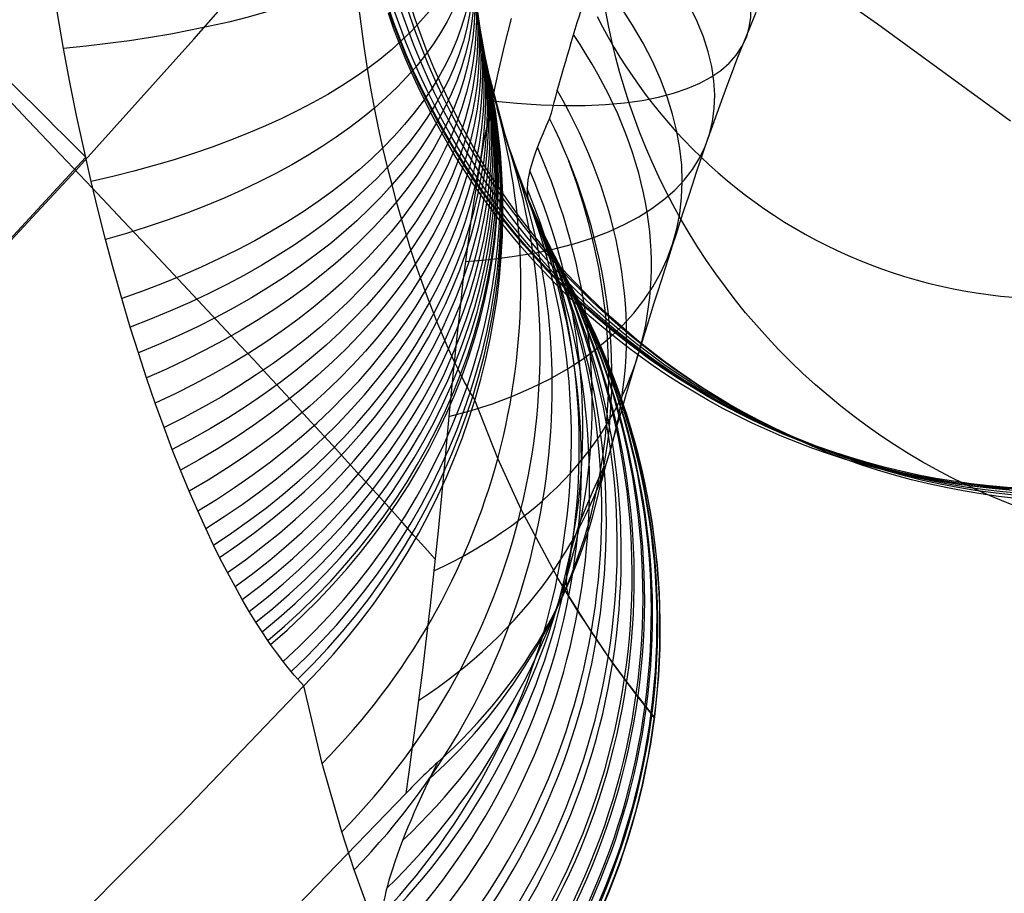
# Model space of a CAD drawing. Extents: x 35624 to 36541, y 4015 to 4839.
# Tile 80 of 150: x 36326 to 36349, y 4108 to 4129. Entities that reach past the tile are written whole.
import ezdxf

# ---------------------------------------------------------------- set-up
doc = ezdxf.new("R2010")
doc.units = 0
for name, color, linetype in [('FUSTO_INTERNO', 200, 'CONTINUOUS'), ('GAMBE', 96, 'CONTINUOUS'), ('IGES_LEVEL_1', 4, 'CONTINUOUS')]:
    doc.layers.add(name, color=color, linetype=linetype)

msp = doc.modelspace()

# ---------------------------------------------------------------- linework, layer by layer
at = {"layer": 'FUSTO_INTERNO', "extrusion": (5.973068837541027e-06, -1.442026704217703e-05, 0.9999999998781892)}
msp.add_arc((36202.10238455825, 4253.81776364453, -184.9988621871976), 153.4335571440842, 269.9851426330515, 0.0358529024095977, dxfattribs=at)
at = {"layer": 'GAMBE'}
for p, q in [((36343.65485681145, 4130.895666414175, -460.1129535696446), (36346.2780976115, 4129.047070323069, -480.915046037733)), ((36334.71383532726, 4128.945598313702, -152.6564491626), (36334.58762532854, 4129.30465576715, -152.6564491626)), ((36339.58024624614, 4129.224155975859, -147.9973043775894), (36339.70790597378, 4128.976703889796, -147.9973043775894)), ((36346.2780976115, 4129.047070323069, -480.915046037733), (36349.4578157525, 4126.72540649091, -503.7802512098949)), ((36334.84802862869, 4128.589361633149, -152.6564491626), (36334.71383532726, 4128.945598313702, -152.6564491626)), ((36339.70790597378, 4128.976703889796, -147.9973043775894), (36339.84114542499, 4128.732090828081, -147.9973043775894)), ((36334.99015847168, 4128.236120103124, -152.6564491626), (36334.84802862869, 4128.589361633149, -152.6564491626)), ((36339.84114542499, 4128.732090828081, -147.9973043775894), (36339.97991618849, 4128.490440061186, -147.9973043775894)), ((36339.97991618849, 4128.490440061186, -147.9973043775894), (36340.12416755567, 4128.251874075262, -147.9973043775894)), ((36335.14017497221, 4127.886047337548, -152.6564491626), (36334.99015847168, 4128.236120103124, -152.6564491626)), ((36340.12416755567, 4128.251874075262, -147.9973043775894), (36340.27384651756, 4128.016514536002, -147.9973043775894)), ((36335.29802511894, 4127.539316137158, -152.6564491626), (36335.14017497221, 4127.886047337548, -152.6564491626)), ((36340.27384651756, 4128.016514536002, -147.9973043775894), (36340.42889776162, 4127.784482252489, -147.9973043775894)), ((36340.42889776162, 4127.784482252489, -147.9973043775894), (36340.58926366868, 4127.555897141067, -147.9973043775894)), ((36335.46365276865, 4127.19609844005, -152.6564491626), (36335.29802511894, 4127.539316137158, -152.6564491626)), ((36340.58926366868, 4127.555897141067, -147.9973043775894), (36340.75488430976, 4127.33087818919, -147.9973043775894)), ((36335.63699864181, 4126.856565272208, -152.6564491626), (36335.46365276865, 4127.19609844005, -152.6564491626)), ((36340.75488430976, 4127.33087818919, -147.9973043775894), (36340.92569744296, 4127.109543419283, -147.9973043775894)), ((36340.92569744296, 4127.109543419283, -147.9973043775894), (36341.10163851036, 4126.892009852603, -147.9973043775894)), ((36335.81800031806, 4126.520886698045, -152.6564491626), (36335.63699864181, 4126.856565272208, -152.6564491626)), ((36341.10163851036, 4126.892009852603, -147.9973043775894), (36341.28264063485, 4126.678393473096, -147.9973043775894)), ((36341.28264063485, 4126.678393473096, -147.9973043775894), (36341.468634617, 4126.468809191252, -147.9973043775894)), ((36336.00659223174, 4126.189231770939, -152.6564491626), (36335.81800031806, 4126.520886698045, -152.6564491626)), ((36341.468634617, 4126.468809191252, -147.9973043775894), (36341.65954893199, 4126.263370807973, -147.9973043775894)), ((36341.65954893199, 4126.263370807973, -147.9973043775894), (36341.85530972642, 4126.062190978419, -147.9973043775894)), ((36336.20270566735, 4125.861768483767, -152.6564491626), (36336.00659223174, 4126.189231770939, -152.6564491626)), ((36341.85530972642, 4126.062190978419, -147.9973043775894), (36342.05584081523, 4125.865381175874, -147.9973043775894)), ((36336.40626875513, 4125.538663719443, -152.6564491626), (36336.20270566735, 4125.861768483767, -152.6564491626)), ((36342.05584081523, 4125.865381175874, -147.9973043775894), (36342.26106367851, 4125.673051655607, -147.9973043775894)), ((36336.61720646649, 4125.220083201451, -152.6564491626), (36336.40626875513, 4125.538663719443, -152.6564491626)), ((36342.26106367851, 4125.673051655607, -147.9973043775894), (36342.47089745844, 4125.485311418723, -147.9973043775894)), ((36342.47089745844, 4125.485311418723, -147.9973043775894), (36342.68525895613, 4125.302268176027, -147.9973043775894)), ((36342.68525895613, 4125.302268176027, -147.9973043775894), (36342.90406262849, 4125.12402831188, -147.9973043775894)), ((36336.83544060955, 4124.906191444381, -152.6564491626), (36336.61720646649, 4125.220083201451, -152.6564491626)), ((36342.90406262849, 4125.12402831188, -147.9973043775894), (36343.12722058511, 4124.95069684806, -147.9973043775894)), ((36337.0608898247, 4124.597151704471, -152.6564491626), (36336.83544060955, 4124.906191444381, -152.6564491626)), ((36343.12722058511, 4124.95069684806, -147.9973043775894), (36343.35464258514, 4124.782377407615, -147.9973043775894)), ((36337.29346958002, 4124.293125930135, -152.6564491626), (36337.0608898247, 4124.597151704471, -152.6564491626)), ((36343.35464258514, 4124.782377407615, -147.9973043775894), (36343.58623603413, 4124.619172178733, -147.9973043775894)), ((36343.58623603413, 4124.619172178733, -147.9973043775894), (36343.82190598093, 4124.461181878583, -147.9973043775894)), ((36343.82190598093, 4124.461181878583, -147.9973043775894), (36344.06155511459, 4124.308505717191, -147.9973043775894)), ((36337.53309216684, 4123.994274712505, -152.6564491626), (36337.29346958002, 4124.293125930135, -152.6564491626)), ((36344.06155511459, 4124.308505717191, -147.9973043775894), (36344.30508376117, 4124.161241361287, -147.9973043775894)), ((36344.30508376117, 4124.161241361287, -147.9973043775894), (36344.55238988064, 4124.01948489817, -147.9973043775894)), ((36337.77966669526, 4123.700757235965, -152.6564491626), (36337.53309216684, 4123.994274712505, -152.6564491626)), ((36344.55238988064, 4124.01948489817, -147.9973043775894), (36344.80336906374, 4123.883330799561, -147.9973043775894)), ((36344.80336906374, 4123.883330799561, -147.9973043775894), (36345.05791452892, 4123.752871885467, -147.9973043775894)), ((36338.0330990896, 4123.412731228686, -152.6564491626), (36337.77966669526, 4123.700757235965, -152.6564491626)), ((36345.05791452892, 4123.752871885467, -147.9973043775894), (36345.31591711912, 4123.628199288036, -147.9973043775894)), ((36345.31591711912, 4123.628199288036, -147.9973043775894), (36345.57726529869, 4123.509402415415, -147.9973043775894)), ((36338.29329208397, 4123.130352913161, -152.6564491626), (36338.0330990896, 4123.412731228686, -152.6564491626)), ((36345.57726529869, 4123.509402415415, -147.9973043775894), (36345.84184515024, 4123.396568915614, -147.9973043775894)), ((36345.84184515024, 4123.396568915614, -147.9973043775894), (36346.10954037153, 4123.289784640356, -147.9973043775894)), ((36346.10954037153, 4123.289784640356, -147.9973043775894), (36346.38023227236, 4123.189133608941, -147.9973043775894)), ((36346.38023227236, 4123.189133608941, -147.9973043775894), (36346.65379977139, 4123.094697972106, -147.9973043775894)), ((36338.56014521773, 4122.853776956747, -152.6564491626), (36338.29329208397, 4123.130352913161, -152.6564491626)), ((36346.65379977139, 4123.094697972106, -147.9973043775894), (36346.93011939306, 4123.006557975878, -147.9973043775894)), ((36346.93011939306, 4123.006557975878, -147.9973043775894), (36347.20906526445, 4122.924791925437, -147.9973043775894)), ((36347.20906526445, 4122.924791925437, -147.9973043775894), (36347.49050911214, 4122.849476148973, -147.9973043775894)), ((36338.83355483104, 4122.583156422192, -152.6564491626), (36338.56014521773, 4122.853776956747, -152.6564491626)), ((36347.49050911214, 4122.849476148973, -147.9973043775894), (36347.77432025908, 4122.780684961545, -147.9973043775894)), ((36347.77432025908, 4122.780684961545, -147.9973043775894), (36348.06036562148, 4122.718490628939, -147.9973043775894)), ((36348.06036562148, 4122.718490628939, -147.9973043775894), (36348.34850970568, 4122.662963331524, -147.9973043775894)), ((36339.11341406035, 4122.318642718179, -152.6564491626), (36338.83355483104, 4122.583156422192, -152.6564491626)), ((36348.34850970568, 4122.662963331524, -147.9973043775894), (36348.638614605, 4122.614171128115, -147.9973043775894)), ((36348.638614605, 4122.614171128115, -147.9973043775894), (36348.93053999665, 4122.572179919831, -147.9973043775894)), ((36348.93053999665, 4122.572179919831, -147.9973043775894), (36349.22414313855, 4122.53705341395, -147.9973043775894)), ((36349.22414313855, 4122.53705341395, -147.9973043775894), (36349.51927886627, 4122.50885308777, -147.9973043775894)), ((36339.39961283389, 4122.060385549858, -152.6564491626), (36339.11341406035, 4122.318642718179, -152.6564491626)), ((36339.69203786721, 4121.808532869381, -152.6564491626), (36339.39961283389, 4122.060385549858, -152.6564491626)), ((36339.99057265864, 4121.563230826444, -152.6564491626), (36339.69203786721, 4121.808532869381, -152.6564491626)), ((36340.29509748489, 4121.324623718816, -152.6564491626), (36339.99057265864, 4121.563230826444, -152.6564491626)), ((36340.60548939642, 4121.092853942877, -152.6564491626), (36340.29509748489, 4121.324623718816, -152.6564491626)), ((36340.92162221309, 4120.868061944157, -152.6564491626), (36340.60548939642, 4121.092853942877, -152.6564491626)), ((36341.24336651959, 4120.650386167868, -152.6564491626), (36340.92162221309, 4120.868061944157, -152.6564491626)), ((36341.57058966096, 4120.439963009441, -152.6564491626), (36341.24336651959, 4120.650386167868, -152.6564491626)), ((36341.90315573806, 4120.23692676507, -152.6564491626), (36341.57058966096, 4120.439963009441, -152.6564491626)), ((36342.24092560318, 4120.041409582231, -152.6564491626), (36341.90315573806, 4120.23692676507, -152.6564491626)), ((36342.58375685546, 4119.853541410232, -152.6564491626), (36342.24092560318, 4120.041409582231, -152.6564491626)), ((36342.93150383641, 4119.673449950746, -152.6564491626), (36342.58375685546, 4119.853541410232, -152.6564491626)), ((36343.28401762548, 4119.501260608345, -152.6564491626), (36342.93150383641, 4119.673449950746, -152.6564491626)), ((36343.64114603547, 4119.337096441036, -152.6564491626), (36343.28401762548, 4119.501260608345, -152.6564491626)), ((36344.00273360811, 4119.181078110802, -152.6564491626), (36343.64114603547, 4119.337096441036, -152.6564491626)), ((36344.36862160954, 4119.033323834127, -152.6564491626), (36344.00273360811, 4119.181078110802, -152.6564491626)), ((36344.73864802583, 4118.893949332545, -152.6564491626), (36344.36862160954, 4119.033323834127, -152.6564491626)), ((36345.1126475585, 4118.763067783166, -152.6564491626), (36344.73864802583, 4118.893949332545, -152.6564491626)), ((36345.49045161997, 4118.640789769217, -152.6564491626), (36345.1126475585, 4118.763067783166, -152.6564491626)), ((36345.87188832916, 4118.527223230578, -152.6564491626), (36345.49045161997, 4118.640789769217, -152.6564491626)), ((36346.2567825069, 4118.422473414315, -152.6564491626), (36345.87188832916, 4118.527223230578, -152.6564491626)), ((36346.64495567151, 4118.326642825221, -152.6564491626), (36346.2567825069, 4118.422473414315, -152.6564491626)), ((36347.03622603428, 4118.239831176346, -152.6564491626), (36346.64495567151, 4118.326642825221, -152.6564491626)), ((36347.43040849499, 4118.162135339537, -152.6564491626), (36347.03622603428, 4118.239831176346, -152.6564491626)), ((36347.8273146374, 4118.093649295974, -152.6564491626), (36347.43040849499, 4118.162135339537, -152.6564491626)), ((36348.22675272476, 4118.034464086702, -152.6564491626), (36347.8273146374, 4118.093649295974, -152.6564491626)), ((36348.62852769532, 4117.984667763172, -152.6564491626), (36348.22675272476, 4118.034464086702, -152.6564491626)), ((36349.03244115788, 4117.944345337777, -152.6564491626), (36348.62852769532, 4117.984667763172, -152.6564491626)), ((36349.43829138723, 4117.913578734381, -152.6564491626), (36349.03244115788, 4117.944345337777, -152.6564491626))]:
    msp.add_line(p, q, dxfattribs=at)
at = {"layer": 'GAMBE', "extrusion": (0.0001882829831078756, -1.596144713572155e-06, 0.9999999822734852)}
msp.add_circle((36350.71477065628, 4134.891625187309, -155.315639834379), 17.00455458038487, dxfattribs=at)
at = {"layer": 'GAMBE', "extrusion": (0.0003772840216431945, 3.77020089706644e-06, 0.9999999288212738)}
msp.add_circle((36350.75118381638, 4134.916862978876, -157.91993165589), 17.00267542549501, dxfattribs=at)
at = {"layer": 'GAMBE', "extrusion": (-0.002014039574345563, -2.014173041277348e-05, 0.9999979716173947)}
msp.add_circle((36350.32063598, 4134.836063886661, -290.256719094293), 17.00266802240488, dxfattribs=at)
at = {"layer": 'GAMBE', "extrusion": (-0.002779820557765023, -2.765595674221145e-05, 0.9999961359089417)}
msp.add_circle((36350.16819810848, 4134.760296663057, -357.0157843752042), 17.00267206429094, dxfattribs=at)
at = {"layer": 'GAMBE', "extrusion": (-0.002048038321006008, -2.00349588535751e-05, 0.9999979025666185)}
msp.add_circle((36350.529453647, 4134.690930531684, -369.3230281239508), 17.00266817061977, dxfattribs=at)
at = {"layer": 'GAMBE', "extrusion": (-3.924697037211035e-05, 5.714019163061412e-08, 0.9999999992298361)}
msp.add_circle((36351.32713273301, 4134.615820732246, -335.2067426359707), 17.00267310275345, dxfattribs=at)
at = {"layer": 'GAMBE', "extrusion": (-0.05626475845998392, 0.05250560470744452, 0.9970343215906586)}
msp.add_circle((-27824.78393760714, 23657.5163710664, -2248.188692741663), 15.66086627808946, dxfattribs=at)
at = {"layer": 'IGES_LEVEL_1'}
for p, q in [((36329.93912358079, 4128.677698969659, -115.0228196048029), (36332.710445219, 4131.86757218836, -115.0307940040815)), ((36333.93350570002, 4129.044173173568, -308.5913096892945), (36333.86930855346, 4129.583031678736, -308.9588887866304)), ((36326.82118737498, 4128.458717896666, -314.826776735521), (36326.65883678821, 4129.387466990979, -315.2630484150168)), ((36343.37144640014, 4129.316700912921, -130.3768341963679), (36343.2027706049, 4128.907395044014, -130.5871080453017)), ((36334.00661712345, 4128.508678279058, -308.2072957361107), (36333.93350570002, 4129.044173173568, -308.5913096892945)), ((36337.5264260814, 4129.178331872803, -119.4572380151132), (36337.35932205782, 4128.524663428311, -119.7419625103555)), ((36343.2027706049, 4128.907395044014, -130.5871080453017), (36343.03755788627, 4128.495380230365, -130.810923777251)), ((36327.11167061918, 4125.540157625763, -115.0151134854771), (36329.93912358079, 4128.677698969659, -115.0228196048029)), ((36326.97259542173, 4127.654888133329, -314.4249147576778), (36326.82118737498, 4128.458717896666, -314.826776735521)), ((36334.08851962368, 4127.977040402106, -307.8062850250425), (36334.00661712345, 4128.508678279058, -308.2072957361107)), ((36337.35932205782, 4128.524663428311, -119.7419625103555), (36337.20372507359, 4127.866474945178, -120.0460875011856)), ((36343.03755788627, 4128.495380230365, -130.810923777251), (36342.92144656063, 4128.19907406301, -130.9795260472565)), ((36342.92144656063, 4128.19907406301, -130.9795260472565), (36342.80702653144, 4127.901635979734, -131.1552953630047)), ((36334.16915666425, 4127.50494726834, -307.4324216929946), (36334.08851962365, 4127.977040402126, -307.8062850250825)), ((36337.43125170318, 4126.212014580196, -279.528644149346), (36336.96309515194, 4127.947747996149, -293.6873665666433)), ((36337.20372507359, 4127.866474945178, -120.0460875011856), (36337.05953681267, 4127.204078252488, -120.3702603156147)), ((36342.80702653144, 4127.901635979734, -131.1552953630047), (36342.69426208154, 4127.603254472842, -131.3382854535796)), ((36327.13320964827, 4126.856659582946, -314.0022301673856), (36326.97259542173, 4127.654888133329, -314.4249147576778)), ((36325.97584236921, 4126.738279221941, -113.9049637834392), (36325.18946306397, 4127.566155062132, -113.1799832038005)), ((36334.25664339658, 4127.036509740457, -307.0436793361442), (36334.16915666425, 4127.50494726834, -307.4324216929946)), ((36342.69426208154, 4127.603254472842, -131.3382854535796), (36342.58311557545, 4127.304112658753, -131.5285503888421)), ((36337.05953681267, 4127.204078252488, -120.3702603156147), (36336.96329950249, 4126.72786231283, -120.6147998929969)), ((36342.58311557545, 4127.304112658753, -131.5285503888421), (36342.36551681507, 4126.704253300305, -131.931124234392)), ((36334.35397836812, 4126.557343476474, -306.6262914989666), (36334.25664339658, 4127.036509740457, -307.0436793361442)), ((36326.74807801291, 4125.924028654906, -114.650830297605), (36325.97584236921, 4126.738279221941, -113.9049637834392)), ((36327.30301848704, 4126.064540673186, -313.5581250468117), (36327.13320964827, 4126.856659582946, -314.0022301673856)), ((36336.96329950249, 4126.72786231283, -120.6147998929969), (36336.87259146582, 4126.250003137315, -120.8700609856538)), ((36342.36551681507, 4126.704253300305, -131.931124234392), (36342.15389425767, 4126.103413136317, -132.3634655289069)), ((36334.45841693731, 4126.082521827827, -306.1912774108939), (36334.35397836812, 4126.557343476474, -306.6262914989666)), ((36336.87259146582, 4126.250003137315, -120.8700609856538), (36336.787154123, 4125.77085137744, -121.1361748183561)), ((36337.82121063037, 4125.123882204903, -267.9554365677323), (36337.43125170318, 4126.212014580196, -279.528644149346)), ((36327.48201037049, 4125.279039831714, -313.0920014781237), (36327.30301848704, 4126.064540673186, -313.5581250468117)), ((36334.56845477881, 4125.618012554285, -305.7432111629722), (36334.45841693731, 4126.082521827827, -306.1912774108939)), ((36322.81196460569, 4120.949888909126, -313.4365395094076), (36327.34989733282, 4125.854231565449, -313.435933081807)), ((36327.5054811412, 4125.123984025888, -115.4200870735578), (36326.74807801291, 4125.924028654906, -114.650830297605)), ((36336.787154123, 4125.77085137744, -121.1361748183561), (36336.70672889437, 4125.2907576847, -121.4132726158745)), ((36324.22849359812, 4122.455463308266, -115.0076770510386), (36327.11167061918, 4125.540157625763, -115.0151134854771)), ((36334.67486418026, 4125.197801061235, -305.3168304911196), (36334.56845477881, 4125.618012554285, -305.7432111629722)), ((36327.65000767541, 4124.58214016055, -312.6554744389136), (36327.48201037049, 4125.279039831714, -313.0920014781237)), ((36336.70672889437, 4125.2907576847, -121.4132726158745), (36336.63105720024, 4124.810072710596, -121.7014856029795)), ((36328.24737228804, 4124.33870735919, -116.2153991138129), (36327.5054811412, 4125.123984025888, -115.4200870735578)), ((36334.78337103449, 4124.794171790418, -304.8865736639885), (36334.67486418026, 4125.197801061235, -305.3168304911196)), ((36338.25345126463, 4124.11787746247, -253.7428919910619), (36337.82121063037, 4125.123882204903, -267.9554365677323)), ((36334.90015818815, 4124.383899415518, -304.4262518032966), (36334.78337103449, 4124.794171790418, -304.8865736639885)), ((36336.63105720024, 4124.810072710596, -121.7014856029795), (36336.55988046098, 4124.329147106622, -122.0009450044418)), ((36337.94568938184, 4124.816564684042, -152.7366012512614), (36338.38767323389, 4123.83606242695, -168.1623077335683)), ((36327.82554121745, 4123.891034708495, -312.1997451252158), (36327.65000767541, 4124.58214016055, -312.6554744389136)), ((36328.97308137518, 4123.568742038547, -117.0395920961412), (36328.24737228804, 4124.33870735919, -116.2153991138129)), ((36335.01765905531, 4123.993140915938, -303.9638249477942), (36334.90015818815, 4124.383899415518, -304.4262518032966)), ((36336.55988046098, 4124.329147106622, -122.0009450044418), (36336.49294009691, 4123.848331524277, -122.311782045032)), ((36338.70428831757, 4123.216208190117, -233.6482068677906), (36338.25345126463, 4124.11787746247, -253.7428919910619)), ((36328.01468942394, 4123.184314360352, -311.708491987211), (36327.82554121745, 4123.891034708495, -312.1997451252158)), ((36335.12832768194, 4123.642939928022, -303.5270982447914), (36335.01765905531, 4123.993140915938, -303.9638249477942)), ((36335.23842380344, 4123.309939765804, -303.0898265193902), (36335.12832768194, 4123.642939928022, -303.5270982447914)), ((36336.49294009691, 4123.848331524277, -122.311782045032), (36336.42997752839, 4123.367976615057, -122.6341279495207)), ((36338.38767323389, 4123.83606242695, -168.1623077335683), (36338.82103386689, 4123.001584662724, -191.4753000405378)), ((36329.68194771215, 4122.81461280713, -117.8956523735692), (36328.97308137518, 4123.568742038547, -117.0395920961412)), ((36328.21229993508, 4122.483987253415, -311.1944086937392), (36328.01468942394, 4123.184314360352, -311.708491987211)), ((36335.35405588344, 4122.97518969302, -302.6257700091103), (36335.23842380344, 4123.309939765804, -303.0898265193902)), ((36336.42997752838, 4123.367976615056, -122.6341279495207), (36336.37149946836, 4122.896221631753, -122.9618864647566)), ((36338.91241037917, 4122.838264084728, -212.6030560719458), (36338.70428831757, 4123.216208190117, -233.6482068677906)), ((36335.46760866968, 4122.660157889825, -302.1633860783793), (36335.35405588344, 4122.97518969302, -302.6257700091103)), ((36338.82103386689, 4123.001584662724, -191.4753000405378), (36338.91241037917, 4122.838264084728, -212.6030560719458)), ((36330.3733199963, 4122.076825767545, -118.7867269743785), (36329.68194771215, 4122.81461280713, -117.8956523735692)), ((36336.37149946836, 4122.896221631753, -122.9618864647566), (36336.31637571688, 4122.425614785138, -123.300701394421)), ((36328.41609549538, 4121.798600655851, -310.6626971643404), (36328.21229993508, 4122.483987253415, -311.1944086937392)), ((36335.5719110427, 4122.381880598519, -301.7310560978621), (36335.46760866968, 4122.660157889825, -302.1633860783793)), ((36335.67314407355, 4122.121334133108, -301.3026995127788), (36335.5719110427, 4122.381880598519, -301.7310560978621)), ((36336.31637571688, 4122.425614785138, -123.300701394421), (36336.21467122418, 4121.489929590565, -124.0100870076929)), ((36331.04655631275, 4121.355868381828, -119.7161236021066), (36330.3733199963, 4122.076825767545, -118.7867269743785)), ((36335.7497664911, 4121.930095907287, -300.9715439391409), (36335.67314407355, 4122.121334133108, -301.3026995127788)), ((36328.61006222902, 4121.178098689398, -310.1545773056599), (36328.41609549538, 4121.798600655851, -310.6626971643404)), ((36335.84719409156, 4121.694091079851, -300.5401070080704), (36335.7497664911, 4121.930095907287, -300.9715439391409)), ((36335.93981840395, 4121.476968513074, -300.1170444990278), (36335.84719409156, 4121.694091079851, -300.5401070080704)), ((36331.37617545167, 4121.001848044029, -120.1962702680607), (36331.04655631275, 4121.355868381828, -119.7161236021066)), ((36336.02715405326, 4121.278615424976, -299.7041498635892), (36335.93981840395, 4121.476968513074, -300.1170444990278)), ((36336.10875267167, 4121.098873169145, -299.3034541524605), (36336.02715405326, 4121.278615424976, -299.7041498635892)), ((36336.21467122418, 4121.489929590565, -124.0100870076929), (36336.12182421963, 4120.565089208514, -124.7594578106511)), ((36328.80565051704, 4120.581406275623, -309.6396123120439), (36328.61006222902, 4121.178098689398, -310.1545773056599)), ((36336.18421978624, 4120.937493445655, -298.9172308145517), (36336.10875267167, 4121.098873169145, -299.3034541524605)), ((36331.70102413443, 4120.652209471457, -120.6873106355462), (36331.37617545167, 4121.001848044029, -120.1962702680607)), ((36336.25319852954, 4120.79417664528, -298.5481270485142), (36336.18421978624, 4120.937493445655, -298.9172308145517)), ((36336.31546426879, 4120.668372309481, -298.1987503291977), (36336.25319852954, 4120.79417664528, -298.5481270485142)), ((36329.01457031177, 4119.973924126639, -309.0860040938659), (36328.80565051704, 4120.581406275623, -309.6396123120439)), ((36332.02102476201, 4120.307008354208, -121.1897033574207), (36331.70102413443, 4120.652209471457, -120.6873106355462)), ((36336.12182421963, 4120.565089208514, -124.7594578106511), (36336.03479487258, 4119.655261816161, -125.5459868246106)), ((36336.3431756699, 4120.613513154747, -298.0374154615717), (36336.31546426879, 4120.668372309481, -298.1987503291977)), ((36336.40358953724, 4120.496438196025, -297.6706396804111), (36336.3431756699, 4120.613513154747, -298.0374154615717)), ((36336.46901382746, 4120.373886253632, -297.2437860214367), (36336.40358953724, 4120.496438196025, -297.6706396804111)), ((36336.50606005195, 4120.306519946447, -296.9855866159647), (36336.46901382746, 4120.373886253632, -297.2437860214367)), ((36332.33610032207, 4119.966299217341, -121.7039171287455), (36332.02102476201, 4120.307008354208, -121.1897033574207)), ((36336.54677364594, 4120.234473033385, -296.6812936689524), (36336.50606005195, 4120.306519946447, -296.9855866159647)), ((36336.57424198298, 4120.187079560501, -296.4617290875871), (36336.54677364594, 4120.234473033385, -296.6812936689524)), ((36336.60514434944, 4120.135000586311, -296.1978709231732), (36336.57424198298, 4120.187079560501, -296.4617290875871)), ((36336.62724719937, 4120.098636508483, -295.9945689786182), (36336.60514434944, 4120.135000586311, -296.1978709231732)), ((36336.65676359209, 4120.051522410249, -295.6922355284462), (36336.62724719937, 4120.098636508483, -295.9945689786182)), ((36329.22392055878, 4119.394104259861, -308.5268398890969), (36329.01457031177, 4119.973924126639, -309.0860040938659)), ((36332.64617438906, 4119.630135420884, -122.2304306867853), (36332.33610032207, 4119.966299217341, -121.7039171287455)), ((36337.20249645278, 4118.65460427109, -288.5239677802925), (36336.65676359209, 4120.051522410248, -295.6922355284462)), ((36332.95117112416, 4119.298569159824, -122.7697328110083), (36332.64617438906, 4119.630135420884, -122.2304306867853)), ((36336.03479487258, 4119.655261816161, -125.5459868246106), (36335.94403421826, 4118.691914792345, -126.4356738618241)), ((36329.42099864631, 4118.873128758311, -307.995675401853), (36329.22392055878, 4119.394104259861, -308.5268398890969)), ((36333.25101527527, 4118.971651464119, -123.322322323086), (36332.95117112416, 4119.298569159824, -122.7697328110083)), ((36333.54563217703, 4118.649432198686, -123.8887080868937), (36333.25101527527, 4118.971651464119, -123.322322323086)), ((36329.61755891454, 4118.376249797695, -307.4605179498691), (36329.42099864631, 4118.873128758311, -307.995675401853)), ((36335.94403421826, 4118.691914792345, -126.4356738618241), (36335.85507914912, 4117.754395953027, -127.3606087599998)), ((36333.83494775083, 4118.331960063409, -124.4694090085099), (36333.54563217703, 4118.649432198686, -123.8887080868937)), ((36337.76031164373, 4117.43288210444, -281.2373606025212), (36337.20249645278, 4118.65460427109, -288.5239677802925)), ((36329.82516510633, 4117.874917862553, -306.888502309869), (36329.61755891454, 4118.376249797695, -307.4605179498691)), ((36334.11888850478, 4118.019282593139, -125.0649540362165), (36333.83494775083, 4118.331960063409, -124.4694090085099)), ((36334.39738153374, 4117.711446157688, -125.6758821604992), (36334.11888850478, 4118.019282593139, -125.0649540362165)), ((36330.03083489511, 4117.401008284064, -306.3138508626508), (36329.82516510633, 4117.874917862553, -306.888502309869)), ((36335.85507914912, 4117.754395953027, -127.3606087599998), (36335.76648095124, 4116.846062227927, -128.3158194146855)), ((36334.67035451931, 4117.408495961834, -126.3027424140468), (36334.39738153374, 4117.711446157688, -125.6758821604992)), ((36330.22189964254, 4116.980276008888, -305.7717639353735), (36330.03083489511, 4117.401008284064, -306.3138508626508)), ((36334.93773572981, 4117.110476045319, -126.9460938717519), (36334.67035451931, 4117.408495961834, -126.3027424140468)), ((36338.62738148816, 4115.80981350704, -269.4086229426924), (36337.76031164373, 4117.43288210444, -281.2373606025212)), ((36335.19945402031, 4116.817429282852, -127.6065056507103), (36334.93773572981, 4117.110476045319, -126.9460938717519)), ((36330.40986434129, 4116.584136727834, -305.2295227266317), (36330.22189964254, 4116.980276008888, -305.7717639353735)), ((36335.45543883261, 4116.529397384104, -128.2845569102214), (36335.19945402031, 4116.817429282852, -127.6065056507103)), ((36335.76648095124, 4116.846062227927, -128.3158194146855), (36335.6767909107, 4115.970270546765, -129.296333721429)), ((36330.55414486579, 4116.291728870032, -304.80641587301), (36330.40986434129, 4116.584136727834, -305.2295227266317)), ((36335.70562019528, 4116.246420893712, -128.980836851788), (36335.45543883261, 4116.529397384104, -128.2845569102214)), ((36330.74059790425, 4115.928550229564, -304.2494802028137), (36330.55414486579, 4116.291728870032, -304.80641587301)), ((36330.92154515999, 4115.591684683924, -303.6963557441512), (36330.74059790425, 4115.928550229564, -304.2494802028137)), ((36335.6767909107, 4115.970270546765, -129.296333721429), (36335.58622930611, 4115.141117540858, -130.2837822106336)), ((36339.11653931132, 4115.002847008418, -262.1335488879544), (36338.62738148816, 4115.80981350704, -269.4086229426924)), ((36331.09607924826, 4115.281108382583, -303.1490036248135), (36330.92154515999, 4115.591684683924, -303.6963557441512)), ((36331.26321027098, 4114.996794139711, -302.6098398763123), (36331.09607924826, 4115.281108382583, -303.1490036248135)), ((36335.58622930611, 4115.141117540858, -130.2837822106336), (36335.49415615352, 4114.347586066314, -131.2881714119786)), ((36338.89865252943, 4115.355537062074, -151.371769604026), (36339.43832357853, 4114.507136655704, -159.8818670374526)), ((36331.4218817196, 4114.738653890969, -302.081819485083), (36331.26321027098, 4114.996794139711, -302.6098398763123)), ((36339.95031597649, 4113.763679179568, -247.6065475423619), (36339.11653931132, 4115.002847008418, -262.1335488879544)), ((36331.57093566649, 4114.506601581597, -301.5686767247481), (36331.4218817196, 4114.738653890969, -302.081819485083)), ((36331.70931203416, 4114.300235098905, -301.0744450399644), (36331.57093566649, 4114.506601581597, -301.5686767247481)), ((36339.43832357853, 4114.507136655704, -159.8818670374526), (36339.84523486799, 4113.912424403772, -167.1593493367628)), ((36331.77221132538, 4114.20932120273, -300.8432021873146), (36331.70931203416, 4114.300235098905, -301.0744450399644)), ((36331.91249021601, 4114.013078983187, -300.3097988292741), (36331.77221132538, 4114.20932120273, -300.8432021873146)), ((36335.49415615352, 4114.347586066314, -131.2881714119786), (36335.40153186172, 4113.5903680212, -132.3066594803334)), ((36331.98871049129, 4113.910365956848, -300.0073978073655), (36331.91249021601, 4114.013078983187, -300.3097988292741)), ((36332.07008860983, 4113.803632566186, -299.6740124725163), (36331.98871049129, 4113.910365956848, -300.0073978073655)), ((36332.1622227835, 4113.686408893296, -299.2814371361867), (36332.07008860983, 4113.803632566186, -299.6740124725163)), ((36339.84523486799, 4113.912424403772, -167.1593493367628), (36340.28649637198, 4113.30530352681, -176.5790968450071)), ((36340.51177621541, 4113.008625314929, -234.2841692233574), (36339.95031597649, 4113.763679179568, -247.6065475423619)), ((36332.26648307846, 4113.558840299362, -298.8092963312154), (36332.1622227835, 4113.686408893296, -299.2814371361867)), ((36332.33872170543, 4113.473506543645, -298.4623844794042), (36332.26648307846, 4113.558840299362, -298.8092963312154)), ((36335.40153186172, 4113.5903680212, -132.3066594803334), (36335.30931683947, 4112.870155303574, -133.3364045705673)), ((36332.42198269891, 4113.378220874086, -298.0385318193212), (36332.33872170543, 4113.473506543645, -298.4623844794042)), ((36332.48298457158, 4113.310565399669, -297.7063514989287), (36332.42198269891, 4113.378220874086, -298.0385318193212)), ((36332.56684988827, 4113.22101980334, -297.2015794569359), (36332.48298457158, 4113.310565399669, -297.7063514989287)), ((36340.28649637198, 4113.30530352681, -176.5790968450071), (36340.75571089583, 4112.697944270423, -191.0466549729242)), ((36332.56684988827, 4113.22101980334, -297.2015794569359), (36329.6153774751, 4110.144681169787, -297.2015796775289)), ((36333.00319008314, 4111.361351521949, -289.8761037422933), (36332.56684988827, 4113.22101980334, -297.2015794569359)), ((36335.30931683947, 4112.870155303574, -133.3364045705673), (36335.22975087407, 4112.270711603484, -134.2446968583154)), ((36340.86993144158, 4112.555364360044, -219.8715959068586), (36340.51177621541, 4113.008625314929, -234.2841692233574)), ((36340.75571089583, 4112.697944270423, -191.0466549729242), (36340.95259976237, 4112.453712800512, -205.4831336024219)), ((36340.95259976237, 4112.453712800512, -205.4831336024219), (36340.86993144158, 4112.555364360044, -219.8715959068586)), ((36335.22975087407, 4112.270711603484, -134.2446968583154), (36335.15211037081, 4111.699983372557, -135.1586071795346)), ((36335.15211037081, 4111.699983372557, -135.1586071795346), (36335.07727193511, 4111.157818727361, -136.0773094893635)), ((36333.47374290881, 4109.727019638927, -282.43776742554), (36333.00319008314, 4111.361351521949, -289.8761037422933)), ((36335.07727193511, 4111.157818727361, -136.0773094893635), (36335.00611217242, 4110.644065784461, -136.9999777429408)), ((36335.00610940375, 4110.644045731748, -137.0000148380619), (36330.36511880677, 4105.850532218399, -137.000014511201)), ((36335.00608366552, 4110.644132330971, -137.0000183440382), (36335.0060542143, 4110.644109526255, -136.9999999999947)), ((36335.00611217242, 4110.644065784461, -136.9999777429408), (36335.00610940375, 4110.644045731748, -137.0000148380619)), ((36329.6153774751, 4110.144681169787, -297.2015796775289), (36326.61090608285, 4107.123043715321, -297.2015799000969)), ((36333.77077760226, 4108.822196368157, -277.7958078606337), (36333.47374290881, 4109.727019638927, -282.43776742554)), ((36334.23741483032, 4107.541846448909, -270.378897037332), (36333.77077760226, 4108.822196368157, -277.7958078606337))]:
    msp.add_line(p, q, dxfattribs=at)
at = {"layer": 'IGES_LEVEL_1', "extrusion": (3.242475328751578e-08, -2.053019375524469e-16, 0.9999999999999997)}
msp.add_arc((36144.58772656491, 4312.18579348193, -139.7296760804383), 184.2520347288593, 269.99999637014, 359.9999981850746, dxfattribs=at)
msp.add_arc((36144.58772656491, 4312.18579348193, -139.7296760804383), 184.2520347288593, 269.99999637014, 359.9999981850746, dxfattribs=at)
at = {"layer": 'IGES_LEVEL_1', "extrusion": (3.242475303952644e-08, 4.027019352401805e-16, 0.9999999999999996)}
msp.add_arc((36144.5877265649, 4312.185793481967, -319.7296755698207), 200.0000000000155, 270.0000000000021, 359.9999999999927, dxfattribs=at)
msp.add_arc((36144.5877265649, 4312.185793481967, -319.7296755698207), 200.0000000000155, 270.0000000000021, 359.9999999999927, dxfattribs=at)
at = {"layer": 'IGES_LEVEL_1', "extrusion": (0.7085420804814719, 0.7056509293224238, -0.004988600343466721)}
msp.add_arc((-22691.98291908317, -143.893776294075, 28652.43763248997), 32.92172119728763, 233.9405196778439, 268.1050494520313, dxfattribs=at)
at = {"layer": 'IGES_LEVEL_1', "extrusion": (0.3715753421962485, 0.8713207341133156, 0.3205182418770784)}
msp.add_arc((-31794.6547398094, -5911.117868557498, 17059.49295520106), 16.00709853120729, 133.4251389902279, 222.4445663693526, dxfattribs=at)
at = {"layer": 'IGES_LEVEL_1', "extrusion": (0.06610124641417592, 0.9289105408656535, -0.3643567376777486)}
msp.add_arc((-35935.53020345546, 2161.343201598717, 6350.926236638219), 16.03132320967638, 179.8659003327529, 245.5945135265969, dxfattribs=at)
at = {"layer": 'IGES_LEVEL_1', "extrusion": (4.608211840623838e-13, 0.8906795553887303, -0.4546316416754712)}
msp.add_arc((-36320.4486517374, 1611.092129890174, 3816.643231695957), 16.09273644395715, 179.9334563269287, 244.0840780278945, dxfattribs=at)
at = {"layer": 'IGES_LEVEL_1', "extrusion": (0.3162818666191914, 0.8483455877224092, 0.4245886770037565)}
msp.add_arc((-32595.0865449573, -7152.058600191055, 14938.52586694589), 16.07084426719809, 136.5139115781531, 221.4666777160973, dxfattribs=at)
at = {"layer": 'IGES_LEVEL_1'}
msp.add_arc((36354.91966349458, 4131.862530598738, -152.736601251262), 18.37828699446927, 179.9827812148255, 202.5435370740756, dxfattribs=at)
at = {"layer": 'IGES_LEVEL_1', "extrusion": (0.9931913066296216, -0.05930549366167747, -0.1002690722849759)}
msp.add_arc((6299.687676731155, 3323.545513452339, 35874.19363620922), 13.62114684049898, 194.5786548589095, 226.9724522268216, dxfattribs=at)
at = {"layer": 'IGES_LEVEL_1', "extrusion": (0.9323681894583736, -0.352831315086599, 0.07873768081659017)}
msp.add_arc((16731.31088347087, -2714.549320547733, 32413.21128552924), 12.78196845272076, 113.3554723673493, 144.2381708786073, dxfattribs=at)
at = {"layer": 'IGES_LEVEL_1', "extrusion": (-0.02665285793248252, 0.8678162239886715, -0.4961699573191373)}
msp.add_arc((-36430.1209596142, 1235.241519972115, 2765.443309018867), 16.1268740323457, 179.9760317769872, 243.5668481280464, dxfattribs=at)
at = {"layer": 'IGES_LEVEL_1', "extrusion": (-0.0517654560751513, 0.8402474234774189, -0.5397264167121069)}
msp.add_arc((-36505.65083056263, 767.5771310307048, 1751.319917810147), 16.1661920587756, 180.027117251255, 243.1139148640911, dxfattribs=at)
at = {"layer": 'IGES_LEVEL_1', "extrusion": (-0.06315257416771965, 0.8250250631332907, -0.5615562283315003)}
msp.add_arc((-36529.66873083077, 508.2047486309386, 1280.808736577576), 16.18713929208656, 180.05481147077, 242.913128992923, dxfattribs=at)
at = {"layer": 'IGES_LEVEL_1', "extrusion": (-0.07290187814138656, 0.8101092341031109, -0.5817287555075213)}
msp.add_arc((-36544.34802284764, 255.7474473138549, 870.6063717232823), 16.20715972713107, 180.0814162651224, 242.7387989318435, dxfattribs=at)
at = {"layer": 'IGES_LEVEL_1', "extrusion": (0.2703131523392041, 0.798615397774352, 0.537721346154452)}
msp.add_arc((-33084.68987240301, -8478.760927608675, 13044.6194792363), 16.159543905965, 140.2129340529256, 220.6088159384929, dxfattribs=at)
at = {"layer": 'IGES_LEVEL_1', "extrusion": (-0.0817132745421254, 0.7946452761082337, -0.6015495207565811)}
msp.add_arc((-36552.26755061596, -2.628622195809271, 492.1184467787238), 16.22741677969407, 180.1083385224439, 242.5747795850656, dxfattribs=at)
at = {"layer": 'IGES_LEVEL_1', "extrusion": (-0.09004477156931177, 0.7776429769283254, -0.6222245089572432)}
msp.add_arc((-36554.25820552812, -281.1104526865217, 124.951863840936), 16.24912073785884, 180.1370541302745, 242.4078123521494, dxfattribs=at)
at = {"layer": 'IGES_LEVEL_1', "extrusion": (-0.09731650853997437, 0.7600742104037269, -0.6425081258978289)}
msp.add_arc((-36550.64218064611, -561.0892801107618, -206.1569985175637), 16.27093911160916, 180.1656479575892, 242.2443593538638, dxfattribs=at)
at = {"layer": 'IGES_LEVEL_1', "extrusion": (-0.1032072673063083, 0.7430086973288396, -0.661276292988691)}
msp.add_arc((-36542.99755849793, -824.110818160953, -485.4314585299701), 16.29155352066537, 180.192290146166, 242.0900618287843, dxfattribs=at)
at = {"layer": 'IGES_LEVEL_1', "extrusion": (-0.1081814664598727, 0.7254274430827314, -0.6797439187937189)}
msp.add_arc((-36532.03570780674, -1084.700253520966, -733.6137237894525), 16.31220739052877, 180.2185029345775, 241.9322472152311, dxfattribs=at)
at = {"layer": 'IGES_LEVEL_1', "extrusion": (-0.1124730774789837, 0.7061779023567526, -0.6990440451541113)}
msp.add_arc((-36517.58312655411, -1356.815900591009, -963.6463785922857), 16.33415332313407, 180.2457109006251, 241.757707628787, dxfattribs=at)
at = {"layer": 'IGES_LEVEL_1', "extrusion": (0.1157577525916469, -0.6863256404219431, 0.7180231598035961)}
msp.add_arc((36501.05214158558, -1622.035998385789, 1159.66438739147), 16.35607498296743, 298.4267362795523, 359.7279045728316, dxfattribs=at)
at = {"layer": 'IGES_LEVEL_1', "extrusion": (0.1179464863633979, -0.667083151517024, 0.7355873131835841)}
msp.add_arc((36484.28974413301, -1863.509415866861, 1313.732003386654), 16.37664102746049, 298.6114364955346, 359.7039661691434, dxfattribs=at)
at = {"layer": 'IGES_LEVEL_1', "extrusion": (0.1192820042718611, -0.6472870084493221, 0.7528554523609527)}
msp.add_arc((36466.95617149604, -2095.534946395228, 1439.158952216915), 16.39711932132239, 298.8084598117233, 359.6810153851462, dxfattribs=at)
at = {"layer": 'IGES_LEVEL_1', "extrusion": (0.1197484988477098, -0.6314252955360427, 0.7661347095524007)}
msp.add_arc((36453.35248412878, -2269.364858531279, 1517.875813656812), 16.41303090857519, 298.9716495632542, 359.663829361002, dxfattribs=at)
at = {"layer": 'IGES_LEVEL_1', "extrusion": (0.2256830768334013, 0.7149694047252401, 0.6617294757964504)}
msp.add_arc((-33398.27533490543, -9941.53367560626, 11057.58095784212), 16.28069744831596, 144.0353881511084, 219.8465180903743, dxfattribs=at)
at = {"layer": 'IGES_LEVEL_1', "extrusion": (0.1196163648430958, -0.6099415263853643, 0.7833666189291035)}
msp.add_arc((36435.70883322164, -2487.804556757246, 1596.936482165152), 16.43389920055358, 299.2000526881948, 359.6422190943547, dxfattribs=at)
at = {"layer": 'IGES_LEVEL_1', "extrusion": (0.1186709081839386, -0.5878618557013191, 0.8002097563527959)}
msp.add_arc((36418.83729429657, -2692.340852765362, 1649.003291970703), 16.45453642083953, 299.4428712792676, 359.6219298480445, dxfattribs=at)
at = {"layer": 'IGES_LEVEL_1', "extrusion": (0.116963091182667, -0.5652132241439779, 0.8166110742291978)}
msp.add_arc((36403.09422789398, -2881.886635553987, 1675.831155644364), 16.47487211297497, 299.6991361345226, 359.6030397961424, dxfattribs=at)
at = {"layer": 'IGES_LEVEL_1', "extrusion": (0.1145553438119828, -0.5420539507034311, 0.832499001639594)}
msp.add_arc((36388.75267355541, -3055.536151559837, 1679.467678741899), 16.49480104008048, 299.9669091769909, 359.5856052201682, dxfattribs=at)
at = {"layer": 'IGES_LEVEL_1', "extrusion": (0.1115243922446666, -0.5184856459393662, 0.8477823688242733)}
msp.add_arc((36375.99937034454, -3212.611894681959, 1662.307165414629), 16.51420517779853, 300.2432608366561, 359.5696826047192, dxfattribs=at)
at = {"layer": 'IGES_LEVEL_1', "extrusion": (0.1079644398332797, -0.4946724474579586, 0.8623472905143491)}
msp.add_arc((36364.93951559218, -3352.654965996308, 1627.127712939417), 16.53291425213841, 300.5241077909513, 359.5552974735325, dxfattribs=at)
at = {"layer": 'IGES_LEVEL_1', "extrusion": (0.1039856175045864, -0.4708292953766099, 0.8760746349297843)}
msp.add_arc((36355.58731005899, -3475.618942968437, 1577.078453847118), 16.55075764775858, 300.8046272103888, 359.5424654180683, dxfattribs=at)
at = {"layer": 'IGES_LEVEL_1', "extrusion": (0.1019451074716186, -0.4593521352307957, 0.8823847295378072)}
msp.add_arc((36351.6560906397, -3529.109963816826, 1548.516130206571), 16.55907657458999, 300.938885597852, 359.5368440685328, dxfattribs=at)
at = {"layer": 'IGES_LEVEL_1', "extrusion": (0.08997934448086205, -0.3979426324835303, 0.9129870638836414)}
msp.add_arc((36336.03539723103, -3760.356136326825, 1358.479500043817), 16.59960643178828, 301.6346581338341, 359.5112104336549, dxfattribs=at)
at = {"layer": 'IGES_LEVEL_1', "extrusion": (0.07950009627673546, -0.3486657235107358, 0.9338693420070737)}
msp.add_arc((36328.73821935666, -3890.158648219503, 1175.11286879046), 16.62833680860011, 302.1540612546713, 359.4961406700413, dxfattribs=at)
at = {"layer": 'IGES_LEVEL_1', "extrusion": (0.06912175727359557, -0.3018229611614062, 0.9508549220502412)}
msp.add_arc((36324.83791837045, -3977.798882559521, 986.4574512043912), 16.65263587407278, 302.6038557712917, 359.4856503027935, dxfattribs=at)
at = {"layer": 'IGES_LEVEL_1', "extrusion": (0.05687596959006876, -0.2477676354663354, 0.967148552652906)}
msp.add_arc((36322.71547192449, -4046.128608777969, 759.8888436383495), 16.67526342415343, 303.0528101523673, 359.4752397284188, dxfattribs=at)
at = {"layer": 'IGES_LEVEL_1', "extrusion": (0.1800704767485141, 0.6102591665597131, 0.7714650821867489)}
msp.add_arc((-33672.14483188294, -11070.22517374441, 8949.96880360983), 16.40921238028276, 146.6111205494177, 218.9928595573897, dxfattribs=at)
at = {"layer": 'IGES_LEVEL_1', "extrusion": (0.06221059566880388, -0.216451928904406, 0.9743091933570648)}
msp.add_arc((36046.69045408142, -5979.300268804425, 1087.956724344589), 16.69651424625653, 299.9887629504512, 359.3225732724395, dxfattribs=at)
at = {"layer": 'IGES_LEVEL_1', "extrusion": (0.1808467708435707, 0.48465328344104, 0.8558070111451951)}
msp.add_arc((-32590.4937028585, -14245.64086997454, 8446.342717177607), 16.55298881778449, 155.7813894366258, 222.4053893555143, dxfattribs=at)
at = {"layer": 'IGES_LEVEL_1', "extrusion": (0.7681096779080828, -0.625472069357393, 0.1370846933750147)}
msp.add_arc((26158.94831123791, -3658.107352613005, 25310.63235673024), 15.49706738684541, 151.4574206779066, 175.7579705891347, dxfattribs=at)
at = {"layer": 'IGES_LEVEL_1', "extrusion": (0.9216809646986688, -0.3879484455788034, 0.0004504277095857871)}
msp.add_arc((17911.78997489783, -167.2667680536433, 31891.40494866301), 12.50639403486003, 149.3895986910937, 149.4085774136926, dxfattribs=at)
at = {"layer": 'IGES_LEVEL_1', "extrusion": (0.0641323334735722, -0.1883389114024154, 0.9800079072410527)}
msp.add_arc((35711.2138860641, -7706.342089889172, 1279.337697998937), 16.71256768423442, 297.2444921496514, 359.1881765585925, dxfattribs=at)
at = {"layer": 'IGES_LEVEL_1', "extrusion": (0.1429963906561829, 0.3583121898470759, 0.9225857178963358)}
msp.add_arc((-32208.30626035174, -16007.53069399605, 6538.082784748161), 16.62710440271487, 156.6431392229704, 223.2412621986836, dxfattribs=at)
at = {"layer": 'IGES_LEVEL_1', "extrusion": (0.9309560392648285, -0.3597967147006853, 0.06218663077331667)}
msp.add_arc((16967.30728975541, -2171.788659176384, 32340.1579572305), 29.81435129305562, 125.925620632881, 150.5224437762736, dxfattribs=at)
at = {"layer": 'IGES_LEVEL_1', "extrusion": (0.06392777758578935, -0.172301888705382, 0.9829675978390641)}
msp.add_arc((35486.72238360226, -8672.861992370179, 1341.715116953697), 16.72046781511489, 295.702559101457, 359.1142175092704, dxfattribs=at)
at = {"layer": 'IGES_LEVEL_1', "extrusion": (0.2129910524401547, 0.4316033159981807, 0.8765576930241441)}
msp.add_arc((-30749.06739745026, -17398.19808236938, 9392.531039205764), 16.5549597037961, 160.721933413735, 223.1646756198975, dxfattribs=at)
at = {"layer": 'IGES_LEVEL_1', "extrusion": (0.07474175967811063, 0.2853440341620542, 0.9555063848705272)}
msp.add_arc((-34093.32317517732, -12645.42669426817, 3750.228123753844), 16.6735878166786, 149.9595093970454, 216.5456945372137, dxfattribs=at)
at = {"layer": 'IGES_LEVEL_1', "extrusion": (0.06180141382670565, -0.1486367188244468, 0.9869588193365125)}
msp.add_arc((35120.06481893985, -10052.5579237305, 1368.122866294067), 16.73045703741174, 293.490183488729, 359.0103748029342, dxfattribs=at)
at = {"layer": 'IGES_LEVEL_1', "extrusion": (0.006314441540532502, 0.2105937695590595, 0.9775532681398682)}
msp.add_arc((-36182.67866764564, -5120.383958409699, 950.3929735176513), 16.70985043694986, 137.3981482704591, 203.9653928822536, dxfattribs=at)
at = {"layer": 'IGES_LEVEL_1', "extrusion": (-0.05985126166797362, 0.1366161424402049, 0.9888143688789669)}
msp.add_arc((-34922.43040571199, 10659.55890987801, -1762.383514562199), 16.73481895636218, 112.4192367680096, 178.9607388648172, dxfattribs=at)
at = {"layer": 'IGES_LEVEL_1', "extrusion": (0.0578728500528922, -0.126987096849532, 0.9902146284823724)}
msp.add_arc((34759.80463258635, -11241.62756401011, 1320.92750274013), 16.73788005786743, 291.5697651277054, 358.9227920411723, dxfattribs=at)
at = {"layer": 'IGES_LEVEL_1', "extrusion": (-0.05416553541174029, 0.1125338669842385, 0.9921704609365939)}
msp.add_arc((-34514.71268501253, 11929.04287736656, -1663.953800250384), 16.74199428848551, 110.3737039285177, 178.8691079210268, dxfattribs=at)
at = {"layer": 'IGES_LEVEL_1', "extrusion": (0.0525149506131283, -0.1069790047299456, 0.9928734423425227)}
msp.add_arc((34420.50823870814, -12252.85481089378, 1215.17298079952), 16.74335215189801, 289.9241732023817, 358.8497924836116, dxfattribs=at)
at = {"layer": 'IGES_LEVEL_1', "extrusion": (-0.04795656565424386, 0.09346464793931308, 0.9944669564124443)}
msp.add_arc((-34196.72223633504, 12830.37771842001, -1524.463246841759), 16.74635914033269, 108.9111893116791, 178.8058005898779, dxfattribs=at)
at = {"layer": 'IGES_LEVEL_1', "extrusion": (0.04601792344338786, -0.0882872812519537, 0.9950315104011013)}
msp.add_arc((34113.13245970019, -13098.12875803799, 1062.719723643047), 16.74734050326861, 288.5382230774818, 358.7898232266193, dxfattribs=at)
at = {"layer": 'IGES_LEVEL_1', "extrusion": (0.03988456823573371, -0.07347373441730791, 0.9964992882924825)}
msp.add_arc((33886.97516250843, -13684.24855529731, 906.4956143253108), 16.74979433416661, 287.5707239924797, 358.74893796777, dxfattribs=at)
at = {"layer": 'IGES_LEVEL_1', "extrusion": (-0.03850658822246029, 0.07039812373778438, 0.9967754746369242)}
msp.add_arc((-33843.0072080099, 13761.59177881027, -1285.781185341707), 16.75024554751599, 107.3904961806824, 178.7413890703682, dxfattribs=at)
at = {"layer": 'IGES_LEVEL_1', "extrusion": (0.03188654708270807, -0.05652534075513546, 0.9978918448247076)}
msp.add_arc((33659.21723505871, -14247.66742390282, 692.493963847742), 16.75191373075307, 286.6348011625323, 358.7101278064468, dxfattribs=at)
at = {"layer": 'IGES_LEVEL_1', "extrusion": (-0.03041998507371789, 0.05362050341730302, 0.9980979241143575)}
msp.add_arc((-33624.43933193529, 14305.79239889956, -1068.408534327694), 16.75222258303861, 106.4974023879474, 178.7042562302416, dxfattribs=at)
at = {"layer": 'IGES_LEVEL_1', "extrusion": (0.02334845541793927, -0.04023762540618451, 0.9989173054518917)}
msp.add_arc((33483.14969435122, -14666.18255379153, 456.2198168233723), 16.75333781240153, 285.9348654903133, 358.6816346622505, dxfattribs=at)
at = {"layer": 'IGES_LEVEL_1', "extrusion": (-0.02182434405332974, 0.03746432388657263, 0.9990596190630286)}
msp.add_arc((-33458.18218047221, 14706.27723635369, -829.9007063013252), 16.75353357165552, 105.8387987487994, 178.6777132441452, dxfattribs=at)
at = {"layer": 'IGES_LEVEL_1', "extrusion": (0.01452180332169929, -0.02456574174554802, 0.9995927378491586)}
msp.add_arc((33363.23270839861, -14942.64781655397, 206.9249421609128), 16.75421049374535, 285.4689660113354, 358.6627965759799, dxfattribs=at)
at = {"layer": 'IGES_LEVEL_1', "extrusion": (-0.01288189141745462, 0.02173898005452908, 0.9996806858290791)}
msp.add_arc((-33347.38114054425, 14968.04433535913, -576.9412163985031), 16.75432514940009, 105.4089456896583, 178.6602956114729, dxfattribs=at)
at = {"layer": 'IGES_LEVEL_1', "extrusion": (0.005473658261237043, -0.009170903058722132, 0.9999429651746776)}
msp.add_arc((36324.94717048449, 4114.292684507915, -51.49429222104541), 16.75464259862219, 316.0585390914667, 29.48553159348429, dxfattribs=at)
at = {"layer": 'IGES_LEVEL_1', "extrusion": (-0.003740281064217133, 0.006261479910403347, 0.9999734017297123)}
msp.add_arc((36323.31074555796, 4116.638271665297, -315.6529986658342), 16.75468045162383, 316.0579906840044, 29.50499209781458, dxfattribs=at)
at = {"layer": 'IGES_LEVEL_1', "extrusion": (0.7736691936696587, -0.6186362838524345, 0.1368397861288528)}
msp.add_arc((25929.74205712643, -3683.595318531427, 25547.66448258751), 21.60678874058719, 149.3572800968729, 175.6169836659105, dxfattribs=at)
at = {"layer": 'IGES_LEVEL_1', "extrusion": (0.7674210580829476, -0.6263509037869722, 0.1369286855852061)}
msp.add_arc((26186.45406355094, -3650.171435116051, 25290.86617703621), 30.29381800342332, 148.9122819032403, 175.660616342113, dxfattribs=at)
at = {"layer": 'IGES_LEVEL_1', "extrusion": (0.7177428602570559, -0.6752626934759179, 0.1698984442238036)}
msp.add_arc((27891.59587292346, -4154.818022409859, 23280.15055279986), 2.184208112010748, 62.08255115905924, 90.97245183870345, dxfattribs=at)

doc.saveas('drawing.dxf')
